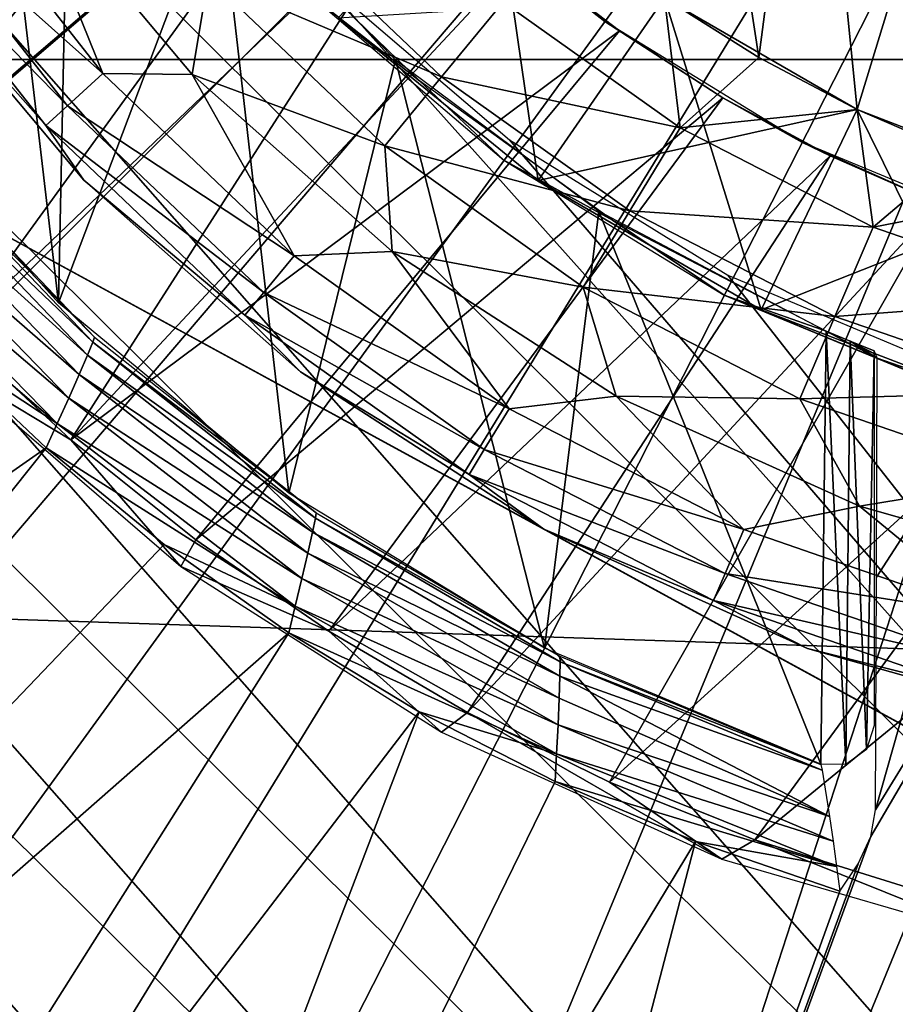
# Model space of a CAD drawing. Header units: millimetres. Extents: x -100 to 100, y -100 to 100.
# Tile 26 of 104: x -7.14 to -2.83, y -10.7 to -5.86. Entities that reach past the tile are written whole.
import ezdxf

# ---------------------------------------------------------------- set-up
doc = ezdxf.new("R2010")
doc.units = ezdxf.units.MM
doc.header["$LTSCALE"] = 52.148148
for name, color, linetype in [('110', 7, 'CONTINUOUS'), ('191', 7, 'CONTINUOUS'), ('193', 7, 'CONTINUOUS'), ('195', 7, 'CONTINUOUS'), ('222', 7, 'CONTINUOUS'), ('228', 7, 'CONTINUOUS'), ('230', 7, 'CONTINUOUS'), ('233', 7, 'CONTINUOUS'), ('234', 7, 'CONTINUOUS'), ('238', 7, 'CONTINUOUS'), ('240', 7, 'CONTINUOUS'), ('242', 7, 'CONTINUOUS'), ('244', 7, 'CONTINUOUS'), ('254', 7, 'CONTINUOUS'), ('346', 7, 'CONTINUOUS'), ('55', 7, 'CONTINUOUS'), ('58', 7, 'CONTINUOUS'), ('63', 7, 'CONTINUOUS'), ('66', 7, 'CONTINUOUS'), ('67', 7, 'CONTINUOUS')]:
    doc.layers.add(name, color=color, linetype=linetype)

msp = doc.modelspace()

# ---------------------------------------------------------------- linework, layer by layer
at = {"layer": '110', "color": 251, "linetype": 'Continuous', "true_color": 0x4c4c4c}
for points in [[(-13.5728, -0.5424, -221.7), (-13.5223, 1.2979, -221.7), (-0.4547, -13.5765, -221.7), (-13.5728, -0.5424, -221.7)], [(-13.5223, 1.2979, -221.7), (-5.6788, -5.6345, -221.7), (1.3687, -13.5155, -221.7), (-13.5223, 1.2979, -221.7)], [(-0.4547, -13.5765, -221.7), (-13.5223, 1.2979, -221.7), (1.3687, -13.5155, -221.7), (-0.4547, -13.5765, -221.7)], [(-13.3717, -2.3894, -221.7), (-13.5728, -0.5424, -221.7), (-2.2879, -13.3905, -221.7), (-13.3717, -2.3894, -221.7)], [(-2.2879, -13.3905, -221.7), (-13.5728, -0.5424, -221.7), (-0.4547, -13.5765, -221.7), (-2.2879, -13.3905, -221.7)], [(-12.9297, -4.1645, -221.7), (-13.3717, -2.3894, -221.7), (-4.0578, -12.9629, -221.7), (-12.9297, -4.1645, -221.7)], [(-4.0578, -12.9629, -221.7), (-13.3717, -2.3894, -221.7), (-2.2879, -13.3905, -221.7), (-4.0578, -12.9629, -221.7)], [(-12.2367, -5.8893, -221.7), (-12.9297, -4.1645, -221.7), (-5.7875, -12.284, -221.7), (-12.2367, -5.8893, -221.7)], [(-5.7875, -12.284, -221.7), (-12.9297, -4.1645, -221.7), (-4.0578, -12.9629, -221.7), (-5.7875, -12.284, -221.7)], [(-5.6788, -5.6345, -221.7), (-4.7295, -6.4468, -221.7), (1.3687, -13.5155, -221.7), (-5.6788, -5.6345, -221.7)], [(-7.4123, -11.384, -221.7), (-12.2367, -5.8893, -221.7), (-5.7875, -12.284, -221.7), (-7.4123, -11.384, -221.7)], [(-4.7295, -6.4468, -221.7), (-3.6553, -7.1136, -221.7), (1.3687, -13.5155, -221.7), (-4.7295, -6.4468, -221.7)], [(-3.6553, -7.1136, -221.7), (-2.5164, -7.5924, -221.7), (1.3687, -13.5155, -221.7), (-3.6553, -7.1136, -221.7)]]:
    msp.add_3dface(points, dxfattribs=at)
at = {"layer": '191', "color": 251, "linetype": 'Continuous', "true_color": 0x4c4c4c}
for points in [[(-6.8869, -7.9227, -211.7), (-7.4534, -7.3953, -211.7), (-7.4963, -7.5552, -219.9), (-6.8869, -7.9227, -211.7)], [(-6.345, -8.545, -219.9), (-6.8869, -7.9227, -211.7), (-7.4963, -7.5552, -219.9), (-6.345, -8.545, -219.9)], [(-6.2713, -8.4145, -211.7), (-6.8869, -7.9227, -211.7), (-6.345, -8.545, -219.9), (-6.2713, -8.4145, -211.7)], [(-5.6174, -8.8638, -211.7), (-6.2713, -8.4145, -211.7), (-6.345, -8.545, -219.9), (-5.6174, -8.8638, -211.7)], [(-5.0645, -9.3609, -219.9), (-5.6174, -8.8638, -211.7), (-6.345, -8.545, -219.9), (-5.0645, -9.3609, -219.9)], [(-4.9361, -9.2633, -211.7), (-5.6174, -8.8638, -211.7), (-5.0645, -9.3609, -219.9), (-4.9361, -9.2633, -211.7)], [(-3.6863, -9.9844, -219.9), (-4.9361, -9.2633, -211.7), (-5.0645, -9.3609, -219.9), (-3.6863, -9.9844, -219.9)], [(-4.2383, -9.606, -211.7), (-4.9361, -9.2633, -211.7), (-3.6863, -9.9844, -219.9), (-4.2383, -9.606, -211.7)], [(-3.5238, -9.8898, -211.7), (-4.2383, -9.606, -211.7), (-3.6863, -9.9844, -219.9), (-3.5238, -9.8898, -211.7)], [(-2.2418, -10.4044, -219.9), (-3.5238, -9.8898, -211.7), (-3.6863, -9.9844, -219.9), (-2.2418, -10.4044, -219.9)], [(-2.777, -10.1226, -211.7), (-3.5238, -9.8898, -211.7), (-2.2418, -10.4044, -219.9), (-2.777, -10.1226, -211.7)]]:
    msp.add_3dface(points, dxfattribs=at)
at = {"layer": '193', "color": 251, "linetype": 'Continuous', "true_color": 0x4c4c4c}
for points in [[(-8.9081, -5.5448, -211.7), (-8.4636, -6.2034, -211.7), (-6.5008, -3.2064, -211.7), (-8.9081, -5.5448, -211.7)], [(-6.5008, -3.2064, -211.7), (-8.4636, -6.2034, -211.7), (-6.2113, -3.7318, -211.7), (-6.5008, -3.2064, -211.7)], [(-6.2113, -3.7318, -211.7), (-8.4636, -6.2034, -211.7), (-5.8779, -4.2371, -211.7), (-6.2113, -3.7318, -211.7)], [(-8.4636, -6.2034, -211.7), (-7.9763, -6.8241, -211.7), (-5.8779, -4.2371, -211.7), (-8.4636, -6.2034, -211.7)], [(-5.8779, -4.2371, -211.7), (-7.9763, -6.8241, -211.7), (-5.5074, -4.712, -211.7), (-5.8779, -4.2371, -211.7)], [(-7.9763, -6.8241, -211.7), (-7.4534, -7.3953, -211.7), (-5.5074, -4.712, -211.7), (-7.9763, -6.8241, -211.7)], [(-5.5074, -4.712, -211.7), (-7.4534, -7.3953, -211.7), (-5.1063, -5.1464, -211.7), (-5.5074, -4.712, -211.7)], [(-7.4534, -7.3953, -211.7), (-6.8869, -7.9227, -211.7), (-5.1063, -5.1464, -211.7), (-7.4534, -7.3953, -211.7)], [(-5.1063, -5.1464, -211.7), (-6.8869, -7.9227, -211.7), (-4.6682, -5.5441, -211.7), (-5.1063, -5.1464, -211.7)], [(-4.6682, -5.5441, -211.7), (-6.8869, -7.9227, -211.7), (-4.1895, -5.9111, -211.7), (-4.6682, -5.5441, -211.7)], [(-6.8869, -7.9227, -211.7), (-6.2713, -8.4145, -211.7), (-4.1895, -5.9111, -211.7), (-6.8869, -7.9227, -211.7)], [(-4.1895, -5.9111, -211.7), (-6.2713, -8.4145, -211.7), (-3.6808, -6.2408, -211.7), (-4.1895, -5.9111, -211.7)], [(-6.2713, -8.4145, -211.7), (-5.6174, -8.8638, -211.7), (-3.6808, -6.2408, -211.7), (-6.2713, -8.4145, -211.7)], [(-3.6808, -6.2408, -211.7), (-5.6174, -8.8638, -211.7), (-3.1528, -6.5265, -211.7), (-3.6808, -6.2408, -211.7)], [(-5.6174, -8.8638, -211.7), (-4.9361, -9.2633, -211.7), (-3.1528, -6.5265, -211.7), (-5.6174, -8.8638, -211.7)], [(-3.1528, -6.5265, -211.7), (-4.9361, -9.2633, -211.7), (-2.6153, -6.7618, -211.7), (-3.1528, -6.5265, -211.7)], [(-4.9361, -9.2633, -211.7), (-4.2383, -9.606, -211.7), (-2.6153, -6.7618, -211.7), (-4.9361, -9.2633, -211.7)], [(-2.6153, -6.7618, -211.7), (-4.2383, -9.606, -211.7), (-1.4749, -7.0956, -211.7), (-2.6153, -6.7618, -211.7)], [(-4.2383, -9.606, -211.7), (-3.5238, -9.8898, -211.7), (-1.4749, -7.0956, -211.7), (-4.2383, -9.606, -211.7)], [(-1.4749, -7.0956, -211.7), (-3.5238, -9.8898, -211.7), (-0.2931, -7.2437, -211.7), (-1.4749, -7.0956, -211.7)], [(-3.5238, -9.8898, -211.7), (-2.777, -10.1226, -211.7), (-0.2931, -7.2437, -211.7), (-3.5238, -9.8898, -211.7)]]:
    msp.add_3dface(points, dxfattribs=at)
at = {"layer": '195', "color": 251, "linetype": 'Continuous', "true_color": 0x4c4c4c}
for points in [[(-5.1265, -5.1265, -220.95), (-4.6682, -5.5441, -211.7), (-4.2614, -5.8654, -220.95), (-5.1265, -5.1265, -220.95)], [(-4.6682, -5.5441, -211.7), (-4.1895, -5.9111, -211.7), (-4.2614, -5.8654, -220.95), (-4.6682, -5.5441, -211.7)], [(-4.1895, -5.9111, -211.7), (-3.6808, -6.2408, -211.7), (-4.2614, -5.8654, -220.95), (-4.1895, -5.9111, -211.7)], [(-4.2614, -5.8654, -220.95), (-3.6808, -6.2408, -211.7), (-3.2914, -6.4598, -220.95), (-4.2614, -5.8654, -220.95)], [(-3.6808, -6.2408, -211.7), (-3.1528, -6.5265, -211.7), (-3.2914, -6.4598, -220.95), (-3.6808, -6.2408, -211.7)], [(-3.1528, -6.5265, -211.7), (-2.6153, -6.7618, -211.7), (-3.2914, -6.4598, -220.95), (-3.1528, -6.5265, -211.7)], [(-3.2914, -6.4598, -220.95), (-2.6153, -6.7618, -211.7), (-2.2404, -6.8952, -220.95), (-3.2914, -6.4598, -220.95)]]:
    msp.add_3dface(points, dxfattribs=at)
at = {"layer": '222', "color": 251, "linetype": 'Continuous', "true_color": 0x4c4c4c}
for points in [[(-0.3436, -10.6625, -244.2313), (-0.3436, -10.6625, -233.3853), (-8.7787, -6.0613, -244.2313), (-0.3436, -10.6625, -244.2313)], [(-0.3436, -10.6625, -244.2313), (-8.7787, -6.0613, -244.2313), (-7.9191, -6.5302, -244.4644), (-0.3436, -10.6625, -244.2313)], [(-8.7787, -6.0613, -244.2313), (-0.3436, -10.6625, -233.3853), (-8.7787, -6.0613, -233.3853), (-8.7787, -6.0613, -244.2313)], [(-1.2037, -10.1933, -244.4645), (-0.3436, -10.6625, -244.2313), (-7.9191, -6.5302, -244.4644), (-1.2037, -10.1933, -244.4645)], [(-7.0744, -6.991, -244.6482), (-1.2037, -10.1933, -244.4645), (-7.9191, -6.5302, -244.4644), (-7.0744, -6.991, -244.6482)], [(-2.0486, -9.7324, -244.6484), (-1.2037, -10.1933, -244.4645), (-7.0744, -6.991, -244.6482), (-2.0486, -9.7324, -244.6484)], [(-6.2348, -7.449, -244.7822), (-2.0486, -9.7324, -244.6484), (-7.0744, -6.991, -244.6482), (-6.2348, -7.449, -244.7822)], [(-2.8882, -9.2745, -244.7823), (-2.0486, -9.7324, -244.6484), (-6.2348, -7.449, -244.7822), (-2.8882, -9.2745, -244.7823)], [(-5.3966, -7.9062, -244.8639), (-2.8882, -9.2745, -244.7823), (-6.2348, -7.449, -244.7822), (-5.3966, -7.9062, -244.8639)], [(-3.7261, -8.8174, -244.8639), (-2.8882, -9.2745, -244.7823), (-5.3966, -7.9062, -244.8639), (-3.7261, -8.8174, -244.8639)], [(-4.5612, -8.3619, -244.8913), (-3.7261, -8.8174, -244.8639), (-5.3966, -7.9062, -244.8639), (-4.5612, -8.3619, -244.8913)]]:
    msp.add_3dface(points, dxfattribs=at)
at = {"layer": '228', "color": 251, "linetype": 'Continuous', "true_color": 0x4c4c4c}
for points in [[(-3.9675, -5.7489, -247.868), (-3.9012, -3.4381, -247.868), (-3.5042, -6.0424, -247.868), (-3.9675, -5.7489, -247.868)], [(-3.9012, -3.4381, -247.868), (-3.2449, -4.0633, -247.868), (-3.5042, -6.0424, -247.868), (-3.9012, -3.4381, -247.868)], [(-3.5042, -6.0424, -247.868), (-3.2449, -4.0633, -247.868), (-3.0193, -6.2987, -247.868), (-3.5042, -6.0424, -247.868)], [(-3.2449, -4.0633, -247.868), (-2.4901, -4.565, -247.868), (-3.0193, -6.2987, -247.868), (-3.2449, -4.0633, -247.868)], [(-3.0193, -6.2987, -247.868), (-2.4901, -4.565, -247.868), (-2.5158, -6.5162, -247.868), (-3.0193, -6.2987, -247.868)]]:
    msp.add_3dface(points, dxfattribs=at)
at = {"layer": '230', "color": 251, "linetype": 'Continuous', "true_color": 0x4c4c4c}
for points in [[(-7.7376, -5.5548, -245.328), (-6.8232, -6.646, -245.328), (-7.7376, -5.5548, -244.8913), (-7.7376, -5.5548, -245.328)], [(-7.7376, -5.5548, -244.8913), (-6.8232, -6.646, -245.328), (-6.8232, -6.646, -244.8913), (-7.7376, -5.5548, -244.8913)], [(-6.8232, -6.646, -245.328), (-5.7565, -7.5887, -245.328), (-6.8232, -6.646, -244.8913), (-6.8232, -6.646, -245.328)], [(-6.8232, -6.646, -244.8913), (-5.7565, -7.5887, -245.328), (-5.7565, -7.5887, -244.8913), (-6.8232, -6.646, -244.8913)], [(-5.7565, -7.5887, -245.328), (-4.5612, -8.3619, -245.328), (-5.7565, -7.5887, -244.8913), (-5.7565, -7.5887, -245.328)], [(-5.7565, -7.5887, -244.8913), (-4.5612, -8.3619, -245.328), (-4.5612, -8.3619, -244.8913), (-5.7565, -7.5887, -244.8913)], [(-4.5612, -8.3619, -245.328), (-3.264, -8.9483, -245.328), (-4.5612, -8.3619, -244.8913), (-4.5612, -8.3619, -245.328)], [(-4.5612, -8.3619, -244.8913), (-3.264, -8.9483, -245.328), (-3.264, -8.9483, -244.8913), (-4.5612, -8.3619, -244.8913)], [(-3.264, -8.9483, -245.328), (-1.8938, -9.3348, -245.328), (-3.264, -8.9483, -244.8913), (-3.264, -8.9483, -245.328)], [(-3.264, -8.9483, -244.8913), (-1.8938, -9.3348, -245.328), (-1.8938, -9.3348, -244.8913), (-3.264, -8.9483, -244.8913)]]:
    msp.add_3dface(points, dxfattribs=at)
at = {"layer": '233', "color": 251, "linetype": 'Continuous', "true_color": 0x4c4c4c}
for points in [[(-7.1332, -5.1209, -247.1241), (-6.2109, -5.6511, -247.4394), (-6.2903, -6.1269, -247.1241), (-7.1332, -5.1209, -247.1241)], [(-5.8858, -5.3553, -247.6745), (-5.0637, -6.1384, -247.6745), (-6.2109, -5.6511, -247.4394), (-5.8858, -5.3553, -247.6745)], [(-5.8858, -5.3553, -247.6745), (-4.7602, -5.7705, -247.8192), (-5.0637, -6.1384, -247.6745), (-5.8858, -5.3553, -247.6745)], [(-6.2109, -5.6511, -247.4394), (-5.3434, -6.4774, -247.4394), (-6.2903, -6.1269, -247.1241), (-6.2109, -5.6511, -247.4394)], [(-6.2109, -5.6511, -247.4394), (-5.0637, -6.1384, -247.6745), (-5.3434, -6.4774, -247.4394), (-6.2109, -5.6511, -247.4394)], [(-4.7602, -5.7705, -247.8192), (-3.9675, -5.7489, -247.868), (-3.8906, -6.3892, -247.8192), (-4.7602, -5.7705, -247.8192)], [(-3.9675, -5.7489, -247.868), (-3.5042, -6.0424, -247.868), (-3.8906, -6.3892, -247.8192), (-3.9675, -5.7489, -247.868)], [(-4.7602, -5.7705, -247.8192), (-3.8906, -6.3892, -247.8192), (-5.0637, -6.1384, -247.6745), (-4.7602, -5.7705, -247.8192)], [(-3.5042, -6.0424, -247.868), (-3.0193, -6.2987, -247.868), (-3.8906, -6.3892, -247.8192), (-3.5042, -6.0424, -247.868)], [(-6.2903, -6.1269, -247.1241), (-5.3434, -6.4774, -247.4394), (-5.3069, -6.996, -247.1241), (-6.2903, -6.1269, -247.1241)], [(-5.0637, -6.1384, -247.6745), (-4.1386, -6.7966, -247.6745), (-5.3434, -6.4774, -247.4394), (-5.0637, -6.1384, -247.6745)], [(-5.0637, -6.1384, -247.6745), (-3.8906, -6.3892, -247.8192), (-4.1386, -6.7966, -247.6745), (-5.0637, -6.1384, -247.6745)], [(-3.8906, -6.3892, -247.8192), (-3.0193, -6.2987, -247.868), (-2.9417, -6.8779, -247.8192), (-3.8906, -6.3892, -247.8192)], [(-3.0193, -6.2987, -247.868), (-2.5158, -6.5162, -247.868), (-2.9417, -6.8779, -247.8192), (-3.0193, -6.2987, -247.868)], [(-3.8906, -6.3892, -247.8192), (-2.9417, -6.8779, -247.8192), (-4.1386, -6.7966, -247.6745), (-3.8906, -6.3892, -247.8192)], [(-5.3434, -6.4774, -247.4394), (-4.1386, -6.7966, -247.6745), (-4.3672, -7.172, -247.4394), (-5.3434, -6.4774, -247.4394)], [(-5.3434, -6.4774, -247.4394), (-4.3672, -7.172, -247.4394), (-5.3069, -6.996, -247.1241), (-5.3434, -6.4774, -247.4394)], [(-2.5158, -6.5162, -247.868), (-1.9968, -6.6935, -247.868), (-2.9417, -6.8779, -247.8192), (-2.5158, -6.5162, -247.868)], [(-2.9417, -6.8779, -247.8192), (-1.9968, -6.6935, -247.868), (-1.9329, -7.2265, -247.8192), (-2.9417, -6.8779, -247.8192)], [(-4.1386, -6.7966, -247.6745), (-3.1292, -7.3164, -247.6745), (-4.3672, -7.172, -247.4394), (-4.1386, -6.7966, -247.6745)], [(-4.1386, -6.7966, -247.6745), (-2.9417, -6.8779, -247.8192), (-3.1292, -7.3164, -247.6745), (-4.1386, -6.7966, -247.6745)], [(-2.9417, -6.8779, -247.8192), (-1.9329, -7.2265, -247.8192), (-3.1292, -7.3164, -247.6745), (-2.9417, -6.8779, -247.8192)], [(-5.3069, -6.996, -247.1241), (-4.3672, -7.172, -247.4394), (-4.2049, -7.7088, -247.1241), (-5.3069, -6.996, -247.1241)], [(-4.3672, -7.172, -247.4394), (-3.1292, -7.3164, -247.6745), (-3.3021, -7.7205, -247.4394), (-4.3672, -7.172, -247.4394)], [(-4.3672, -7.172, -247.4394), (-3.3021, -7.7205, -247.4394), (-4.2049, -7.7088, -247.1241), (-4.3672, -7.172, -247.4394)], [(-3.1292, -7.3164, -247.6745), (-1.9329, -7.2265, -247.8192), (-2.0562, -7.6872, -247.6745), (-3.1292, -7.3164, -247.6745)], [(-3.1292, -7.3164, -247.6745), (-2.0562, -7.6872, -247.6745), (-3.3021, -7.7205, -247.4394), (-3.1292, -7.3164, -247.6745)], [(-3.3021, -7.7205, -247.4394), (-2.0562, -7.6872, -247.6745), (-2.1697, -8.1118, -247.4394), (-3.3021, -7.7205, -247.4394)], [(-4.2049, -7.7088, -247.1241), (-3.3021, -7.7205, -247.4394), (-3.009, -8.2494, -247.1241), (-4.2049, -7.7088, -247.1241)], [(-3.3021, -7.7205, -247.4394), (-2.1697, -8.1118, -247.4394), (-3.009, -8.2494, -247.1241), (-3.3021, -7.7205, -247.4394)], [(-3.009, -8.2494, -247.1241), (-2.1697, -8.1118, -247.4394), (-1.7459, -8.6057, -247.1241), (-3.009, -8.2494, -247.1241)]]:
    msp.add_3dface(points, dxfattribs=at)
at = {"layer": '234', "color": 251, "linetype": 'Continuous', "true_color": 0x4c4c4c}
for points in [[(-7.5314, -5.1022, -246.7391), (-6.7286, -6.1221, -246.7391), (-7.7259, -5.234, -246.2996), (-7.5314, -5.1022, -246.7391)], [(-7.5314, -5.1022, -246.7391), (-7.1332, -5.1209, -247.1241), (-6.7286, -6.1221, -246.7391), (-7.5314, -5.1022, -246.7391)], [(-7.1332, -5.1209, -247.1241), (-6.2903, -6.1269, -247.1241), (-6.7286, -6.1221, -246.7391), (-7.1332, -5.1209, -247.1241)], [(-7.8455, -5.3151, -245.8226), (-7.7259, -5.234, -246.2996), (-6.9023, -6.2802, -246.2996), (-7.8455, -5.3151, -245.8226)], [(-7.7259, -5.234, -246.2996), (-6.7286, -6.1221, -246.7391), (-6.9023, -6.2802, -246.2996), (-7.7259, -5.234, -246.2996)], [(-7.0093, -6.3775, -245.8226), (-7.7376, -5.5548, -245.328), (-7.8455, -5.3151, -245.8226), (-7.0093, -6.3775, -245.8226)], [(-7.0093, -6.3775, -245.8226), (-7.8455, -5.3151, -245.8226), (-6.9023, -6.2802, -246.2996), (-7.0093, -6.3775, -245.8226)], [(-6.8232, -6.646, -245.328), (-7.7376, -5.5548, -245.328), (-7.0093, -6.3775, -245.8226), (-6.8232, -6.646, -245.328)], [(-6.7286, -6.1221, -246.7391), (-5.7888, -7.0174, -246.7391), (-6.9023, -6.2802, -246.2996), (-6.7286, -6.1221, -246.7391)], [(-6.7286, -6.1221, -246.7391), (-6.2903, -6.1269, -247.1241), (-5.7888, -7.0174, -246.7391), (-6.7286, -6.1221, -246.7391)], [(-6.2903, -6.1269, -247.1241), (-5.3069, -6.996, -247.1241), (-5.7888, -7.0174, -246.7391), (-6.2903, -6.1269, -247.1241)], [(-7.0093, -6.3775, -245.8226), (-6.9023, -6.2802, -246.2996), (-5.9383, -7.1986, -246.2996), (-7.0093, -6.3775, -245.8226)], [(-6.9023, -6.2802, -246.2996), (-5.7888, -7.0174, -246.7391), (-5.9383, -7.1986, -246.2996), (-6.9023, -6.2802, -246.2996)], [(-6.0303, -7.3101, -245.8226), (-6.8232, -6.646, -245.328), (-7.0093, -6.3775, -245.8226), (-6.0303, -7.3101, -245.8226)], [(-6.0303, -7.3101, -245.8226), (-7.0093, -6.3775, -245.8226), (-5.9383, -7.1986, -246.2996), (-6.0303, -7.3101, -245.8226)], [(-5.7565, -7.5887, -245.328), (-6.8232, -6.646, -245.328), (-6.0303, -7.3101, -245.8226), (-5.7565, -7.5887, -245.328)], [(-5.7888, -7.0174, -246.7391), (-4.7312, -7.7698, -246.7391), (-5.9383, -7.1986, -246.2996), (-5.7888, -7.0174, -246.7391)], [(-5.7888, -7.0174, -246.7391), (-5.3069, -6.996, -247.1241), (-4.7312, -7.7698, -246.7391), (-5.7888, -7.0174, -246.7391)], [(-5.3069, -6.996, -247.1241), (-4.2049, -7.7088, -247.1241), (-4.7312, -7.7698, -246.7391), (-5.3069, -6.996, -247.1241)], [(-6.0303, -7.3101, -245.8226), (-5.9383, -7.1986, -246.2996), (-4.8534, -7.9704, -246.2996), (-6.0303, -7.3101, -245.8226)], [(-5.9383, -7.1986, -246.2996), (-4.7312, -7.7698, -246.7391), (-4.8534, -7.9704, -246.2996), (-5.9383, -7.1986, -246.2996)], [(-4.9286, -8.0939, -245.8226), (-5.7565, -7.5887, -245.328), (-6.0303, -7.3101, -245.8226), (-4.9286, -8.0939, -245.8226)], [(-4.9286, -8.0939, -245.8226), (-6.0303, -7.3101, -245.8226), (-4.8534, -7.9704, -246.2996), (-4.9286, -8.0939, -245.8226)], [(-4.5612, -8.3619, -245.328), (-5.7565, -7.5887, -245.328), (-4.9286, -8.0939, -245.8226), (-4.5612, -8.3619, -245.328)], [(-4.7312, -7.7698, -246.7391), (-4.2049, -7.7088, -247.1241), (-3.5773, -8.364, -246.7391), (-4.7312, -7.7698, -246.7391)], [(-4.2049, -7.7088, -247.1241), (-3.009, -8.2494, -247.1241), (-3.5773, -8.364, -246.7391), (-4.2049, -7.7088, -247.1241)], [(-4.7312, -7.7698, -246.7391), (-3.5773, -8.364, -246.7391), (-4.8534, -7.9704, -246.2996), (-4.7312, -7.7698, -246.7391)], [(-4.9286, -8.0939, -245.8226), (-4.8534, -7.9704, -246.2996), (-3.6697, -8.58, -246.2996), (-4.9286, -8.0939, -245.8226)], [(-4.8534, -7.9704, -246.2996), (-3.5773, -8.364, -246.7391), (-3.6697, -8.58, -246.2996), (-4.8534, -7.9704, -246.2996)], [(-3.7265, -8.7129, -245.8226), (-4.5612, -8.3619, -245.328), (-4.9286, -8.0939, -245.8226), (-3.7265, -8.7129, -245.8226)], [(-3.7265, -8.7129, -245.8226), (-4.9286, -8.0939, -245.8226), (-3.6697, -8.58, -246.2996), (-3.7265, -8.7129, -245.8226)], [(-3.5773, -8.364, -246.7391), (-3.009, -8.2494, -247.1241), (-2.3506, -8.788, -246.7391), (-3.5773, -8.364, -246.7391)], [(-3.009, -8.2494, -247.1241), (-1.7459, -8.6057, -247.1241), (-2.3506, -8.788, -246.7391), (-3.009, -8.2494, -247.1241)], [(-3.264, -8.9483, -245.328), (-4.5612, -8.3619, -245.328), (-3.7265, -8.7129, -245.8226), (-3.264, -8.9483, -245.328)], [(-3.5773, -8.364, -246.7391), (-2.3506, -8.788, -246.7391), (-3.6697, -8.58, -246.2996), (-3.5773, -8.364, -246.7391)], [(-3.7265, -8.7129, -245.8226), (-3.6697, -8.58, -246.2996), (-2.4113, -9.0149, -246.2996), (-3.7265, -8.7129, -245.8226)], [(-3.6697, -8.58, -246.2996), (-2.3506, -8.788, -246.7391), (-2.4113, -9.0149, -246.2996), (-3.6697, -8.58, -246.2996)], [(-2.4486, -9.1546, -245.8226), (-3.264, -8.9483, -245.328), (-3.7265, -8.7129, -245.8226), (-2.4486, -9.1546, -245.8226)], [(-2.4486, -9.1546, -245.8226), (-3.7265, -8.7129, -245.8226), (-2.4113, -9.0149, -246.2996), (-2.4486, -9.1546, -245.8226)], [(-1.8938, -9.3348, -245.328), (-3.264, -8.9483, -245.328), (-2.4486, -9.1546, -245.8226), (-1.8938, -9.3348, -245.328)]]:
    msp.add_3dface(points, dxfattribs=at)
at = {"layer": '238', "color": 251, "linetype": 'Continuous', "true_color": 0x4c4c4c}
for points in [[(-5.5714, -5.8482, -233.3853), (-4.5879, -6.6477, -233.3853), (-4.818, -5.0574, -232.7547), (-5.5714, -5.8482, -233.3853)], [(-4.818, -5.0574, -232.7547), (-4.5879, -6.6477, -233.3853), (-3.9675, -5.7488, -232.7547), (-4.818, -5.0574, -232.7547)], [(-4.5879, -6.6477, -233.3853), (-3.4915, -7.2836, -233.3853), (-3.9675, -5.7488, -232.7547), (-4.5879, -6.6477, -233.3853)], [(-3.9675, -5.7488, -232.7547), (-3.4915, -7.2836, -233.3853), (-3.0193, -6.2987, -232.7547), (-3.9675, -5.7488, -232.7547)], [(-3.4915, -7.2836, -233.3853), (-2.3092, -7.7401, -233.3853), (-3.0193, -6.2987, -232.7547), (-3.4915, -7.2836, -233.3853)], [(-3.0193, -6.2987, -232.7547), (-2.3092, -7.7401, -233.3853), (-1.9968, -6.6935, -232.7547), (-3.0193, -6.2987, -232.7547)]]:
    msp.add_3dface(points, dxfattribs=at)
at = {"layer": '240', "color": 251, "linetype": 'Continuous', "true_color": 0x4c4c4c}
for points in [[(-4.5879, -6.6478, -230.6283), (-5.5713, -5.8482, -230.6283), (-3.9675, -5.7488, -231.2588), (-4.5879, -6.6478, -230.6283)], [(-3.0194, -6.2987, -231.2588), (-4.5879, -6.6478, -230.6283), (-3.9675, -5.7488, -231.2588), (-3.0194, -6.2987, -231.2588)], [(-3.4915, -7.2836, -230.6283), (-4.5879, -6.6478, -230.6283), (-3.0194, -6.2987, -231.2588), (-3.4915, -7.2836, -230.6283)], [(-1.9968, -6.6935, -231.2588), (-3.4915, -7.2836, -230.6283), (-3.0194, -6.2987, -231.2588), (-1.9968, -6.6935, -231.2588)], [(-2.309, -7.7401, -230.6283), (-3.4915, -7.2836, -230.6283), (-1.9968, -6.6935, -231.2588), (-2.309, -7.7401, -230.6283)]]:
    msp.add_3dface(points, dxfattribs=at)
at = {"layer": '242', "color": 251, "linetype": 'Continuous', "true_color": 0x4c4c4c}
for points in [[(-4.5879, -6.6478, -229.2059), (-5.5713, -5.8482, -229.2059), (-3.9675, -5.7488, -229.8364), (-4.5879, -6.6478, -229.2059)], [(-3.0194, -6.2987, -229.8364), (-4.5879, -6.6478, -229.2059), (-3.9675, -5.7488, -229.8364), (-3.0194, -6.2987, -229.8364)], [(-3.4915, -7.2836, -229.2059), (-4.5879, -6.6478, -229.2059), (-3.0194, -6.2987, -229.8364), (-3.4915, -7.2836, -229.2059)], [(-1.9968, -6.6935, -229.8364), (-3.4915, -7.2836, -229.2059), (-3.0194, -6.2987, -229.8364), (-1.9968, -6.6935, -229.8364)], [(-2.309, -7.7401, -229.2059), (-3.4915, -7.2836, -229.2059), (-1.9968, -6.6935, -229.8364), (-2.309, -7.7401, -229.2059)]]:
    msp.add_3dface(points, dxfattribs=at)
at = {"layer": '244', "color": 251, "linetype": 'Continuous', "true_color": 0x4c4c4c}
for points in [[(-0.3436, -10.6625, -227.8874), (-0.3436, -10.6625, -221.7), (-8.7787, -6.0613, -221.7), (-0.3436, -10.6625, -227.8874)], [(-8.7787, -6.0613, -227.8874), (-0.3436, -10.6625, -227.8874), (-8.7787, -6.0613, -221.7), (-8.7787, -6.0613, -227.8874)]]:
    msp.add_3dface(points, dxfattribs=at)
at = {"layer": '254', "color": 251, "linetype": 'Continuous', "true_color": 0x4c4c4c}
for points in [[(-4.5879, -6.6478, -227.7835), (-5.5713, -5.8482, -227.7835), (-3.9675, -5.7488, -228.414), (-4.5879, -6.6478, -227.7835)], [(-3.0194, -6.2987, -228.414), (-4.5879, -6.6478, -227.7835), (-3.9675, -5.7488, -228.414), (-3.0194, -6.2987, -228.414)], [(-3.4915, -7.2836, -227.7835), (-4.5879, -6.6478, -227.7835), (-3.0194, -6.2987, -228.414), (-3.4915, -7.2836, -227.7835)], [(-1.9968, -6.6935, -228.414), (-3.4915, -7.2836, -227.7835), (-3.0194, -6.2987, -228.414), (-1.9968, -6.6935, -228.414)], [(-2.309, -7.7401, -227.7835), (-3.4915, -7.2836, -227.7835), (-1.9968, -6.6935, -228.414), (-2.309, -7.7401, -227.7835)]]:
    msp.add_3dface(points, dxfattribs=at)
at = {"layer": '346', "color": 251, "linetype": 'Continuous', "true_color": 0x4c4c4c}
for points in [[(-89.7423, -6.0696, -106.6), (-89.9504, 0, -106.6), (89.7457, -6.033, -106.6), (-89.7423, -6.0696, -106.6)], [(89.7457, -6.033, -106.6), (-89.9504, 0, -106.6), (89.9504, 0, -106.6), (89.7457, -6.033, -106.6)], [(89.1467, -11.996, -106.6), (-89.7423, -6.0696, -106.6), (89.7457, -6.033, -106.6), (89.1467, -11.996, -106.6)], [(-89.1367, -12.0648, -106.6), (-89.7423, -6.0696, -106.6), (89.1467, -11.996, -106.6), (-89.1367, -12.0648, -106.6)]]:
    msp.add_3dface(points, dxfattribs=at)
at = {"layer": '55', "color": 251, "linetype": 'Continuous', "true_color": 0x4c4c4c}
for points in [[(-6.0093, -5.344, -115.3619), (-5.7226, -5.7226, -112.4244), (-5.1722, -6.1578, -115.3607), (-6.0093, -5.344, -115.3619)], [(-5.7226, -5.7226, -112.4244), (-4.757, -6.5474, -112.4244), (-5.1722, -6.1578, -115.3607), (-5.7226, -5.7226, -112.4244)], [(-5.1722, -6.1578, -115.3607), (-4.757, -6.5474, -112.4244), (-4.2239, -6.8431, -115.3649), (-5.1722, -6.1578, -115.3607)], [(-4.757, -6.5474, -112.4244), (-3.6742, -7.211, -112.4244), (-4.2239, -6.8431, -115.3649), (-4.757, -6.5474, -112.4244)], [(-3.6742, -7.211, -112.4244), (-3.1724, -7.3889, -115.4), (-4.2239, -6.8431, -115.3649), (-3.6742, -7.211, -112.4244)], [(-2.9217, -7.5217, -113.7862), (-3.1724, -7.3889, -115.4), (-3.6742, -7.211, -112.4244), (-2.9217, -7.5217, -113.7862)], [(-2.5009, -7.6969, -112.4244), (-2.9217, -7.5217, -113.7862), (-3.6742, -7.211, -112.4244), (-2.5009, -7.6969, -112.4244)], [(-3.0545, -7.4384, -115.4), (-3.1724, -7.3889, -115.4), (-2.9217, -7.5217, -113.7862), (-3.0545, -7.4384, -115.4)], [(-2.9217, -7.5217, -113.7862), (-2.9288, -7.5039, -114.593), (-3.0545, -7.4384, -115.4), (-2.9217, -7.5217, -113.7862)], [(-2.9358, -7.486, -115.4), (-3.0545, -7.4384, -115.4), (-2.9288, -7.5039, -114.593), (-2.9358, -7.486, -115.4)], [(-2.3569, -7.7174, -113.7862), (-2.9217, -7.5217, -113.7862), (-2.5009, -7.6969, -112.4244), (-2.3569, -7.7174, -113.7862)]]:
    msp.add_3dface(points, dxfattribs=at)
at = {"layer": '58', "color": 251, "linetype": 'Continuous', "true_color": 0x4c4c4c}
for points in [[(-7.5534, -7.4473, -114.9299), (-7.008, -7.9626, -114.9299), (-13.951, -12.8214, -118.6883), (-7.5534, -7.4473, -114.9299)], [(-2.9217, -7.5217, -113.7862), (-2.3569, -7.7174, -113.7862), (-2.9257, -8.5981, -114.2427), (-2.9217, -7.5217, -113.7862)], [(-2.3569, -7.7174, -113.7862), (-1.7791, -7.8707, -113.7862), (-2.93, -9.7423, -114.7343), (-2.3569, -7.7174, -113.7862)], [(-2.9257, -8.5981, -114.2427), (-2.3569, -7.7174, -113.7862), (-2.93, -9.7423, -114.7343), (-2.9257, -8.5981, -114.2427)], [(-2.953, -9.8738, -114.794), (-1.7791, -7.8707, -113.7862), (-5.9296, -17.996, -118.6883), (-2.953, -9.8738, -114.794)], [(-5.9296, -17.996, -118.6883), (-1.7791, -7.8707, -113.7862), (-3.5966, -18.6033, -118.6883), (-5.9296, -17.996, -118.6883)], [(-1.7791, -7.8707, -113.7862), (-1.1915, -7.9808, -113.7862), (-3.5966, -18.6033, -118.6883), (-1.7791, -7.8707, -113.7862)], [(-2.93, -9.7423, -114.7343), (-1.7791, -7.8707, -113.7862), (-2.953, -9.8738, -114.794), (-2.93, -9.7423, -114.7343)], [(-13.951, -12.8214, -118.6883), (-7.008, -7.9626, -114.9299), (-12.2101, -14.489, -118.6883), (-13.951, -12.8214, -118.6883)], [(-7.008, -7.9626, -114.9299), (-6.4275, -8.4382, -114.9299), (-12.2101, -14.489, -118.6883), (-7.008, -7.9626, -114.9299)], [(-1.1915, -7.9808, -113.7862), (-0.5974, -8.0471, -113.7862), (-3.5966, -18.6033, -118.6883), (-1.1915, -7.9808, -113.7862)], [(-3.5966, -18.6033, -118.6883), (-0.5974, -8.0471, -113.7862), (-1.2054, -18.9094, -118.6883), (-3.5966, -18.6033, -118.6883)], [(-6.4275, -8.4382, -114.9299), (-5.8149, -8.8715, -114.9299), (-12.2101, -14.489, -118.6883), (-6.4275, -8.4382, -114.9299)], [(-12.2101, -14.489, -118.6883), (-5.8149, -8.8715, -114.9299), (-10.2715, -15.9221, -118.6883), (-12.2101, -14.489, -118.6883)], [(-5.8149, -8.8715, -114.9299), (-5.1731, -9.2604, -114.9299), (-10.2715, -15.9221, -118.6883), (-5.8149, -8.8715, -114.9299)], [(-10.2715, -15.9221, -118.6883), (-5.1731, -9.2604, -114.9299), (-8.1667, -17.0975, -118.6883), (-10.2715, -15.9221, -118.6883)], [(-5.1731, -9.2604, -114.9299), (-4.5055, -9.6029, -114.9299), (-8.1667, -17.0975, -118.6883), (-5.1731, -9.2604, -114.9299)], [(-4.5055, -9.6029, -114.9299), (-3.8153, -9.8974, -114.9299), (-8.1667, -17.0975, -118.6883), (-4.5055, -9.6029, -114.9299)], [(-3.0148, -10.0078, -114.8599), (-2.953, -9.8738, -114.794), (-5.9296, -17.996, -118.6883), (-3.0148, -10.0078, -114.8599)], [(-8.1667, -17.0975, -118.6883), (-3.8153, -9.8974, -114.9299), (-5.9296, -17.996, -118.6883), (-8.1667, -17.0975, -118.6883)], [(-3.8153, -9.8974, -114.9299), (-3.1061, -10.1424, -114.9299), (-5.9296, -17.996, -118.6883), (-3.8153, -9.8974, -114.9299)], [(-3.1061, -10.1424, -114.9299), (-3.0148, -10.0078, -114.8599), (-5.9296, -17.996, -118.6883), (-3.1061, -10.1424, -114.9299)]]:
    msp.add_3dface(points, dxfattribs=at)
at = {"layer": '63', "color": 251, "linetype": 'Continuous', "true_color": 0x4c4c4c}
for points in [[(-7.7419, -6.4346, -115.1586), (-6.778, -7.4431, -115.1586), (-7.7791, -6.4904, -115.0441), (-7.7419, -6.4346, -115.1586)], [(-6.7696, -7.4186, -115.2876), (-7.7419, -6.4346, -115.1586), (-7.7291, -6.4129, -115.2876), (-6.7696, -7.4186, -115.2876)], [(-6.778, -7.4431, -115.1586), (-7.7419, -6.4346, -115.1586), (-6.7696, -7.4186, -115.2876), (-6.778, -7.4431, -115.1586)], [(-7.7791, -6.4904, -115.0441), (-6.8043, -7.5061, -115.0441), (-7.8365, -6.5744, -114.9566), (-7.7791, -6.4904, -115.0441)], [(-7.7791, -6.4904, -115.0441), (-6.778, -7.4431, -115.1586), (-6.8043, -7.5061, -115.0441), (-7.7791, -6.4904, -115.0441)], [(-7.8365, -6.5744, -114.9566), (-6.8454, -7.6009, -114.9566), (-7.908, -6.6774, -114.9055), (-7.8365, -6.5744, -114.9566)], [(-7.8365, -6.5744, -114.9566), (-6.8043, -7.5061, -115.0441), (-6.8454, -7.6009, -114.9566), (-7.8365, -6.5744, -114.9566)], [(-7.908, -6.6774, -114.9055), (-6.8969, -7.7172, -114.9055), (-7.9859, -6.788, -114.8964), (-7.908, -6.6774, -114.9055)], [(-7.908, -6.6774, -114.9055), (-6.8454, -7.6009, -114.9566), (-6.8969, -7.7172, -114.9055), (-7.908, -6.6774, -114.9055)], [(-8.061, -6.8946, -114.9299), (-7.9859, -6.788, -114.8964), (-6.9536, -7.8422, -114.8964), (-8.061, -6.8946, -114.9299)], [(-7.9859, -6.788, -114.8964), (-6.8969, -7.7172, -114.9055), (-6.9536, -7.8422, -114.8964), (-7.9859, -6.788, -114.8964)], [(-7.5534, -7.4473, -114.9299), (-8.061, -6.8946, -114.9299), (-6.9536, -7.8422, -114.8964), (-7.5534, -7.4473, -114.9299)], [(-7.008, -7.9626, -114.9299), (-7.5534, -7.4473, -114.9299), (-6.9536, -7.8422, -114.8964), (-7.008, -7.9626, -114.9299)], [(-6.778, -7.4431, -115.1586), (-5.684, -8.3087, -115.1586), (-6.8043, -7.5061, -115.0441), (-6.778, -7.4431, -115.1586)], [(-5.6804, -8.2823, -115.2876), (-6.778, -7.4431, -115.1586), (-6.7696, -7.4186, -115.2876), (-5.6804, -8.2823, -115.2876)], [(-5.684, -8.3087, -115.1586), (-6.778, -7.4431, -115.1586), (-5.6804, -8.2823, -115.2876), (-5.684, -8.3087, -115.1586)], [(-6.8043, -7.5061, -115.0441), (-5.6981, -8.3768, -115.0441), (-6.8454, -7.6009, -114.9566), (-6.8043, -7.5061, -115.0441)], [(-6.8043, -7.5061, -115.0441), (-5.684, -8.3087, -115.1586), (-5.6981, -8.3768, -115.0441), (-6.8043, -7.5061, -115.0441)], [(-6.8454, -7.6009, -114.9566), (-5.7211, -8.4795, -114.9566), (-6.8969, -7.7172, -114.9055), (-6.8454, -7.6009, -114.9566)], [(-6.8454, -7.6009, -114.9566), (-5.6981, -8.3768, -115.0441), (-5.7211, -8.4795, -114.9566), (-6.8454, -7.6009, -114.9566)], [(-6.8969, -7.7172, -114.9055), (-5.7505, -8.6056, -114.9055), (-6.9536, -7.8422, -114.8964), (-6.8969, -7.7172, -114.9055)], [(-6.8969, -7.7172, -114.9055), (-5.7211, -8.4795, -114.9566), (-5.7505, -8.6056, -114.9055), (-6.8969, -7.7172, -114.9055)], [(-7.008, -7.9626, -114.9299), (-6.9536, -7.8422, -114.8964), (-5.7834, -8.741, -114.8964), (-7.008, -7.9626, -114.9299)], [(-6.9536, -7.8422, -114.8964), (-5.7505, -8.6056, -114.9055), (-5.7834, -8.741, -114.8964), (-6.9536, -7.8422, -114.8964)], [(-6.4275, -8.4382, -114.9299), (-7.008, -7.9626, -114.9299), (-5.7834, -8.741, -114.8964), (-6.4275, -8.4382, -114.9299)], [(-5.684, -8.3087, -115.1586), (-4.4808, -9.0147, -115.1586), (-5.6981, -8.3768, -115.0441), (-5.684, -8.3087, -115.1586)], [(-4.4824, -8.9873, -115.2876), (-5.684, -8.3087, -115.1586), (-5.6804, -8.2823, -115.2876), (-4.4824, -8.9873, -115.2876)], [(-4.4808, -9.0147, -115.1586), (-5.684, -8.3087, -115.1586), (-4.4824, -8.9873, -115.2876), (-4.4808, -9.0147, -115.1586)], [(-5.6981, -8.3768, -115.0441), (-4.4819, -9.0858, -115.0441), (-5.7211, -8.4795, -114.9566), (-5.6981, -8.3768, -115.0441)], [(-5.6981, -8.3768, -115.0441), (-4.4808, -9.0147, -115.1586), (-4.4819, -9.0858, -115.0441), (-5.6981, -8.3768, -115.0441)], [(-5.8149, -8.8715, -114.9299), (-6.4275, -8.4382, -114.9299), (-5.7834, -8.741, -114.8964), (-5.8149, -8.8715, -114.9299)], [(-5.7211, -8.4795, -114.9566), (-4.4855, -9.1932, -114.9566), (-5.7505, -8.6056, -114.9055), (-5.7211, -8.4795, -114.9566)], [(-5.7211, -8.4795, -114.9566), (-4.4819, -9.0858, -115.0441), (-4.4855, -9.1932, -114.9566), (-5.7211, -8.4795, -114.9566)], [(-5.7505, -8.6056, -114.9055), (-4.4911, -9.3249, -114.9055), (-5.7834, -8.741, -114.8964), (-5.7505, -8.6056, -114.9055)], [(-5.7505, -8.6056, -114.9055), (-4.4855, -9.1932, -114.9566), (-4.4911, -9.3249, -114.9055), (-5.7505, -8.6056, -114.9055)], [(-5.8149, -8.8715, -114.9299), (-5.7834, -8.741, -114.8964), (-4.4985, -9.4666, -114.8964), (-5.8149, -8.8715, -114.9299)], [(-5.7834, -8.741, -114.8964), (-4.4911, -9.3249, -114.9055), (-4.4985, -9.4666, -114.8964), (-5.7834, -8.741, -114.8964)], [(-5.1731, -9.2604, -114.9299), (-5.8149, -8.8715, -114.9299), (-4.4985, -9.4666, -114.8964), (-5.1731, -9.2604, -114.9299)], [(-3.1985, -9.5201, -115.2876), (-4.4808, -9.0147, -115.1586), (-4.4824, -8.9873, -115.2876), (-3.1985, -9.5201, -115.2876)], [(-4.4808, -9.0147, -115.1586), (-3.1928, -9.5469, -115.1591), (-4.4819, -9.0858, -115.0441), (-4.4808, -9.0147, -115.1586)], [(-3.1928, -9.5469, -115.1591), (-4.4808, -9.0147, -115.1586), (-3.1985, -9.5201, -115.2876), (-3.1928, -9.5469, -115.1591)], [(-4.4819, -9.0858, -115.0441), (-3.156, -9.7755, -114.9328), (-4.4855, -9.1932, -114.9566), (-4.4819, -9.0858, -115.0441)], [(-4.4819, -9.0858, -115.0441), (-3.1928, -9.5469, -115.1591), (-3.156, -9.7755, -114.9328), (-4.4819, -9.0858, -115.0441)], [(-4.4855, -9.1932, -114.9566), (-3.156, -9.7755, -114.9328), (-4.4911, -9.3249, -114.9055), (-4.4855, -9.1932, -114.9566)], [(-4.5055, -9.6029, -114.9299), (-5.1731, -9.2604, -114.9299), (-4.4985, -9.4666, -114.8964), (-4.5055, -9.6029, -114.9299)], [(-4.4911, -9.3249, -114.9055), (-3.1388, -9.8962, -114.8992), (-4.4985, -9.4666, -114.8964), (-4.4911, -9.3249, -114.9055)], [(-3.1388, -9.8962, -114.8992), (-4.4911, -9.3249, -114.9055), (-3.156, -9.7755, -114.9328), (-3.1388, -9.8962, -114.8992)], [(-4.5055, -9.6029, -114.9299), (-4.4985, -9.4666, -114.8964), (-3.1221, -10.0219, -114.8982), (-4.5055, -9.6029, -114.9299)], [(-3.1221, -10.0219, -114.8982), (-4.4985, -9.4666, -114.8964), (-3.1388, -9.8962, -114.8992), (-3.1221, -10.0219, -114.8982)], [(-3.8153, -9.8974, -114.9299), (-4.5055, -9.6029, -114.9299), (-3.1221, -10.0219, -114.8982), (-3.8153, -9.8974, -114.9299)], [(-3.1061, -10.1424, -114.9299), (-3.8153, -9.8974, -114.9299), (-3.1221, -10.0219, -114.8982), (-3.1061, -10.1424, -114.9299)]]:
    msp.add_3dface(points, dxfattribs=at)
at = {"layer": '66', "color": 251, "linetype": 'Continuous', "true_color": 0x4c4c4c}
for points in [[(-7.9323, -6.1562, -115.4), (-7.4428, -3.039, -115.4), (-6.948, -7.2487, -115.4), (-7.9323, -6.1562, -115.4)], [(-7.4428, -3.039, -115.4), (-6.8836, -4.1527, -115.4), (-6.948, -7.2487, -115.4), (-7.4428, -3.039, -115.4)], [(-6.8836, -4.1527, -115.4), (-6.1598, -5.1655, -115.4), (-6.948, -7.2487, -115.4), (-6.8836, -4.1527, -115.4)], [(-6.948, -7.2487, -115.4), (-6.1598, -5.1655, -115.4), (-5.8149, -8.1857, -115.4), (-6.948, -7.2487, -115.4)], [(-6.1598, -5.1655, -115.4), (-5.2897, -6.0538, -115.4), (-5.8149, -8.1857, -115.4), (-6.1598, -5.1655, -115.4)], [(-5.8149, -8.1857, -115.4), (-5.2897, -6.0538, -115.4), (-4.5573, -8.9473, -115.4), (-5.8149, -8.1857, -115.4)], [(-5.2897, -6.0538, -115.4), (-4.2898, -6.7989, -115.4), (-4.5573, -8.9473, -115.4), (-5.2897, -6.0538, -115.4)], [(-4.5573, -8.9473, -115.4), (-4.2898, -6.7989, -115.4), (-3.1995, -9.5177, -115.4), (-4.5573, -8.9473, -115.4)], [(-4.2898, -6.7989, -115.4), (-3.1724, -7.3889, -115.4), (-3.1995, -9.5177, -115.4), (-4.2898, -6.7989, -115.4)], [(-3.1995, -9.5177, -115.4), (-3.1724, -7.3889, -115.4), (-3.0755, -9.5188, -115.4), (-3.1995, -9.5177, -115.4)], [(-3.1724, -7.3889, -115.4), (-3.0545, -7.4384, -115.4), (-3.0755, -9.5188, -115.4), (-3.1724, -7.3889, -115.4)], [(-3.0755, -9.5188, -115.4), (-3.0545, -7.4384, -115.4), (-2.9744, -9.4462, -115.4), (-3.0755, -9.5188, -115.4)], [(-3.0545, -7.4384, -115.4), (-2.9358, -7.486, -115.4), (-2.9744, -9.4462, -115.4), (-3.0545, -7.4384, -115.4)], [(-2.9358, -7.486, -115.4), (-2.9358, -9.3281, -115.4), (-2.9744, -9.4462, -115.4), (-2.9358, -7.486, -115.4)]]:
    msp.add_3dface(points, dxfattribs=at)
at = {"layer": '67', "color": 251, "linetype": 'Continuous', "true_color": 0x4c4c4c}
for points in [[(-18.8864, -6.1366, -103.0793), (0, 0, -103), (-19.3097, -4.6358, -103.0793), (-18.8864, -6.1366, -103.0793)], [(-18.3467, -7.5995, -103.0793), (0, 0, -103), (-18.8864, -6.1366, -103.0793), (-18.3467, -7.5995, -103.0793)], [(-17.6939, -9.0155, -103.0793), (0, 0, -103), (-18.3467, -7.5995, -103.0793), (-17.6939, -9.0155, -103.0793)], [(-16.932, -10.376, -103.0793), (0, 0, -103), (-17.6939, -9.0155, -103.0793), (-16.932, -10.376, -103.0793)], [(-16.0657, -11.6724, -103.0793), (0, 0, -103), (-16.932, -10.376, -103.0793), (-16.0657, -11.6724, -103.0793)], [(-15.1004, -12.897, -103.0793), (0, 0, -103), (-16.0657, -11.6724, -103.0793), (-15.1004, -12.897, -103.0793)], [(-14.042, -14.042, -103.0793), (0, 0, -103), (-15.1004, -12.897, -103.0793), (-14.042, -14.042, -103.0793)], [(-12.897, -15.1004, -103.0793), (0, 0, -103), (-14.042, -14.042, -103.0793), (-12.897, -15.1004, -103.0793)], [(-11.6724, -16.0657, -103.0793), (0, 0, -103), (-12.897, -15.1004, -103.0793), (-11.6724, -16.0657, -103.0793)], [(-10.376, -16.932, -103.0793), (0, 0, -103), (-11.6724, -16.0657, -103.0793), (-10.376, -16.932, -103.0793)], [(-9.0155, -17.6939, -103.0793), (0, 0, -103), (-10.376, -16.932, -103.0793), (-9.0155, -17.6939, -103.0793)], [(-7.5995, -18.3467, -103.0793), (0, 0, -103), (-9.0155, -17.6939, -103.0793), (-7.5995, -18.3467, -103.0793)], [(-6.1366, -18.8864, -103.0793), (0, 0, -103), (-7.5995, -18.3467, -103.0793), (-6.1366, -18.8864, -103.0793)], [(-4.6358, -19.3097, -103.0793), (0, 0, -103), (-6.1366, -18.8864, -103.0793), (-4.6358, -19.3097, -103.0793)], [(-3.1065, -19.6139, -103.0793), (0, 0, -103), (-4.6358, -19.3097, -103.0793), (-3.1065, -19.6139, -103.0793)], [(-1.5581, -19.7971, -103.0793), (0, 0, -103), (-3.1065, -19.6139, -103.0793), (-1.5581, -19.7971, -103.0793)]]:
    msp.add_3dface(points, dxfattribs=at)

doc.saveas('drawing.dxf')
